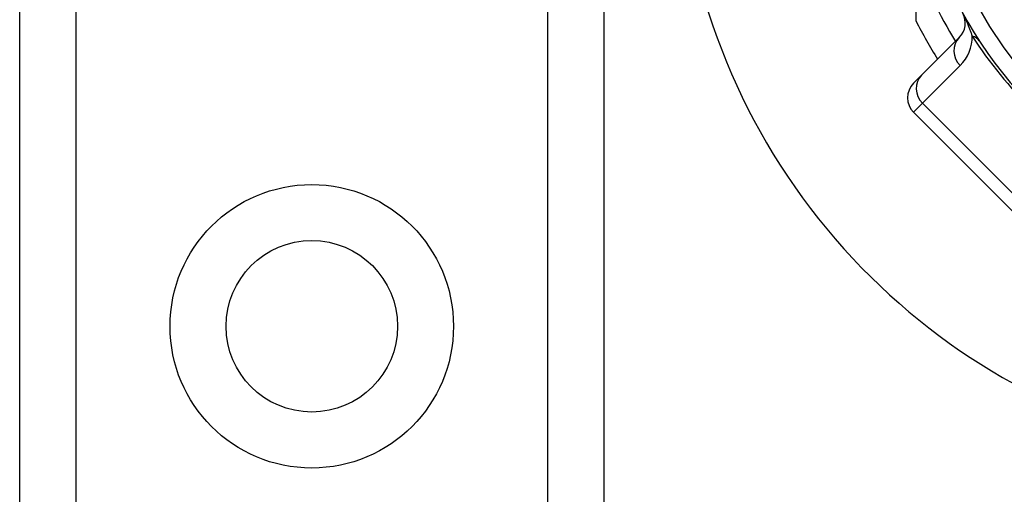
# Model space of a CAD drawing. Header units: inches. Extents: x 6 to 216, y 11 to 118.
# Tile 122 of 212: x 38.785 to 39.732, y 49.223 to 49.68. Entities that reach past the tile are written whole.
import ezdxf

# ---------------------------------------------------------------- set-up
doc = ezdxf.new("R2010")
doc.units = ezdxf.units.IN
doc.header["$MEASUREMENT"] = 0
doc.layers.add('Visible Edges(ANSI)', color=7, linetype='Continuous', lineweight=25)
doc.layers.add('Visible Tangent Edges(ANSI)', color=7, linetype='Continuous', lineweight=25)

msp = doc.modelspace()

# ---------------------------------------------------------------- linework, layer by layer
at = {"layer": 'Visible Edges(ANSI)'}
for p, q in [((38.7852, 21.49928), (38.7852, 78.25518)), ((39.3472, 78.25518), (39.3472, 21.49928)), ((39.64753, 49.67869), (39.64753, 49.76773)), ((39.68912, 49.66285), (39.65292, 49.62664)), ((39.6451, 49.61883), (39.65292, 49.62664)), ((39.6451, 49.59099), (39.75646, 49.47963))]:
    msp.add_line(p, q, dxfattribs=at)
at = {"layer": 'Visible Edges(ANSI)', "flags": 128}
msp.add_lwpolyline([(39.74163, 50.11528), (39.72793, 50.09671), (39.71473, 50.07637), (39.70307, 50.05566), (39.6928, 50.0345), (39.68363, 50.01215), (39.67552, 49.98801), (39.66863, 49.9617), (39.66335, 49.93308), (39.66014, 49.90251), (39.6594, 49.87135), (39.66118, 49.84028), (39.66526, 49.81057), (39.67111, 49.78336), (39.6783, 49.75856), (39.68652, 49.73583), (39.69575, 49.71456), (39.70618, 49.69397), (39.71824, 49.6734), (39.7313, 49.65396), (39.74463, 49.63642)], dxfattribs=at)
at = {"layer": 'Visible Edges(ANSI)'}
msp.add_circle((39.0662, 49.3851), 0.0825, dxfattribs=at)
for centre, radius, start, end in [((40.0432, 49.87723), 0.625, 71.61906, 288.38094), ((40.0432, 49.87773), 0.39961, 196.35177, 250.83542), ((39.6752, 49.67677), 0.01969, 315, 28.6389), ((40.0432, 49.87773), 0.44291, 206.70485, 212.16041), ((39.65902, 49.60491), 0.01969, 135, 225)]:
    msp.add_arc(centre, radius, start, end, dxfattribs=at)
at = {"layer": 'Visible Tangent Edges(ANSI)'}
for p, q in [((38.83905, 78.25518), (38.83905, 21.49928)), ((39.29335, 21.49928), (39.29335, 78.25518)), ((39.65379, 49.59967), (39.68999, 49.63588)), ((39.65379, 49.59967), (39.6451, 49.59099)), ((39.76514, 49.48832), (39.65379, 49.59967))]:
    msp.add_line(p, q, dxfattribs=at)
at = {"layer": 'Visible Tangent Edges(ANSI)', "flags": 128}
msp.add_lwpolyline([(39.695, 49.68102), (39.69544, 49.68001), (39.69587, 49.67902), (39.69628, 49.67807), (39.69667, 49.67714), (39.69704, 49.67623), (39.6974, 49.67534), (39.69775, 49.67447), (39.69809, 49.67361), (39.69842, 49.67276), (39.69874, 49.67193), (39.69905, 49.67111), (39.69936, 49.6703), (39.69966, 49.6695), (39.69994, 49.6687), (39.70023, 49.66792), (39.7005, 49.66715), (39.70077, 49.66639), (39.70102, 49.66564), (39.70128, 49.6649), (39.70152, 49.66417)], dxfattribs=at)
at = {"layer": 'Visible Tangent Edges(ANSI)'}
msp.add_circle((39.0662, 49.3851), 0.13635, dxfattribs=at)
for centre, radius, start, end in [((40.0432, 49.87773), 0.41929, 199.32408, 211.4236), ((39.66215, 49.66372), 0.03937, 315, 0.65869), ((40.0693, 49.90383), 0.43898, 213.09006, 236.90994)]:
    msp.add_arc(centre, radius, start, end, dxfattribs=at)
for centre, major_axis, ratio, end_param in [((39.67542, 49.63807), (0.03298, 0.02149), 0.48633, 0.409204), ((39.70304, 49.64893), (-0.01392, 0.01392), 0.937622, 1.570796), ((39.66684, 49.61272), (-0.01392, 0.01392), 0.937622, 1.570796)]:
    msp.add_ellipse(centre, major_axis=major_axis, ratio=ratio, start_param=0, end_param=end_param, dxfattribs=at)

doc.saveas('drawing.dxf')
